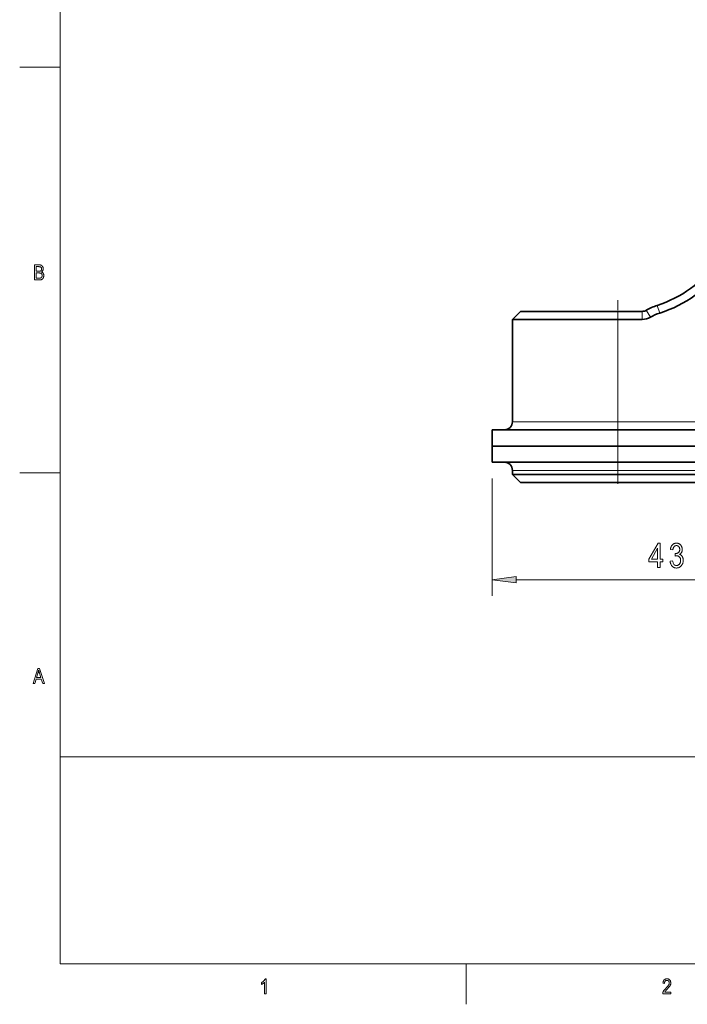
# Model space of a CAD drawing. Extents: x 1 to 211, y 3 to 294.
# Tile 1 of 31: x 1 to 83, y 3 to 124. Entities that reach past the tile are written whole.
import ezdxf

# ---------------------------------------------------------------- set-up
doc = ezdxf.new("R2010")
doc.units = 0
doc.linetypes.add('DASHDOT', pattern=[18.5, 12, -3, 0.5, -3])

msp = doc.modelspace()

# ---------------------------------------------------------------- linework, layer by layer
at = {"color": 7, "lineweight": 13}
for p, q in [((5.716785, 288.883942), (5.716785, 7.883948)), ((74.430565, 74.692345), (130.931, 74.692345)), ((74.430565, 68.692345), (130.931, 68.692345)), ((61.905334, 55.210556), (98.956665, 55.210556)), ((5.716785, 33.383949), (205.716782, 33.383949)), ((5.716785, 7.883948), (205.716782, 7.883948))]:
    msp.add_line(p, q, dxfattribs=at)
at = {"color": 7, "lineweight": 13, "ltscale": 0.125}
for p, q in [((0.716785, 118.383949), (5.716785, 118.383949)), ((5.716785, 68.383949), (0.716785, 68.383949)), ((55.716785, 2.883948), (55.716785, 7.883948))]:
    msp.add_line(p, q, dxfattribs=at)
at = {"color": 7, "linetype": 'DASHDOT', "lineweight": 13, "ltscale": 0.408}
msp.add_line((74.430565, 73.332344), (74.430565, 89.652344), dxfattribs=at)
at = {"color": 7, "lineweight": 13, "ltscale": 0.025}
for p, q in [((79.583969, 88.074203), (79.275185, 89.025337)), ((74.430565, 87.292343), (74.430565, 88.292343)), ((77.431, 87.292343), (77.431, 88.292343)), ((78.432404, 87.561111), (77.931702, 88.426727)), ((74.430565, 73.692345), (74.430565, 74.692345)), ((74.430565, 68.692345), (74.430565, 69.692345)), ((74.430565, 67.192345), (74.430565, 68.192345))]:
    msp.add_line(p, q, dxfattribs=at)
at = {"color": 7, "lineweight": 35, "ltscale": 0.035355}
for p, q in [((61.431, 87.292343), (62.431, 88.292343)), ((62.431, 67.192345), (61.431, 68.192345))]:
    msp.add_line(p, q, dxfattribs=at)
at = {"color": 7, "lineweight": 35, "ltscale": 0.299989}
for p, q in [((74.430565, 88.292343), (62.431, 88.292343)), ((74.430565, 67.192345), (62.431, 67.192345))]:
    msp.add_line(p, q, dxfattribs=at)
at = {"color": 7, "lineweight": 35, "ltscale": 0.075011}
for p, q in [((77.431, 88.292343), (74.430565, 88.292343)), ((77.431, 87.292343), (74.430565, 87.292343))]:
    msp.add_line(p, q, dxfattribs=at)
at = {"color": 7, "lineweight": 35, "ltscale": 0.315}
msp.add_line((61.431, 74.692345), (61.431, 87.292343), dxfattribs=at)
at = {"color": 7, "lineweight": 35, "ltscale": 0.324989}
for p, q in [((74.430565, 87.292343), (61.431, 87.292343)), ((74.430565, 68.192345), (61.431, 68.192345))]:
    msp.add_line(p, q, dxfattribs=at)
at = {"color": 7, "lineweight": 13, "ltscale": 0.315}
msp.add_line((74.430565, 74.692345), (74.430565, 87.292343), dxfattribs=at)
at = {"color": 7, "lineweight": 13, "ltscale": 0.324989}
for p, q in [((74.430565, 74.692345), (61.431, 74.692345)), ((74.430565, 68.692345), (61.431, 68.692345))]:
    msp.add_line(p, q, dxfattribs=at)
at = {"color": 7, "linetype": 'DASHDOT', "lineweight": 13, "ltscale": 0.12}
msp.add_line((74.430565, 69.292343), (74.430565, 74.092346), dxfattribs=at)
at = {"color": 7, "lineweight": 35, "ltscale": 0.05}
for q in [(58.931, 73.692345), (58.931, 69.692345)]:
    msp.add_line((58.931, 71.692345), q, dxfattribs=at)
at = {"color": 7, "lineweight": 35, "ltscale": 0.387489}
for p, q in [((58.931, 73.692345), (74.430565, 73.692345)), ((58.931, 71.692345), (74.430565, 71.692345)), ((58.931, 71.692345), (74.430565, 71.692345)), ((58.931, 69.692345), (74.430565, 69.692345))]:
    msp.add_line(p, q, dxfattribs=at)
at = {"color": 7, "lineweight": 35}
for p, q in [((74.430565, 73.692345), (130.931, 73.692345)), ((74.430565, 71.692345), (130.931, 71.692345)), ((74.430565, 71.692345), (130.931, 71.692345)), ((74.430565, 69.692345), (130.931, 69.692345)), ((130.931, 68.192345), (74.430565, 68.192345)), ((130.931, 67.192345), (74.430565, 67.192345))]:
    msp.add_line(p, q, dxfattribs=at)
at = {"color": 7, "lineweight": 13, "ltscale": 0.05}
for q in [(74.430565, 73.692345), (74.430565, 69.692345)]:
    msp.add_line((74.430565, 71.692345), q, dxfattribs=at)
at = {"color": 7, "lineweight": 35, "ltscale": 0.0125}
msp.add_line((61.431, 68.692345), (61.431, 68.192345), dxfattribs=at)
at = {"color": 7, "linetype": 'DASHDOT', "lineweight": 13, "ltscale": 0.045}
msp.add_line((74.430565, 67.042343), (74.430565, 68.842346), dxfattribs=at)
at = {"color": 7, "lineweight": 13, "ltscale": 0.0125}
msp.add_line((74.430565, 68.692345), (74.430565, 68.192345), dxfattribs=at)
at = {"color": 7, "lineweight": 13, "ltscale": 0.362045}
msp.add_line((58.931, 67.692345), (58.931, 53.210556), dxfattribs=at)
at = {"color": 7, "lineweight": 13}
for points in [[(2.540102, 92.16684), (2.540102, 94.018837), (3.10985, 94.018837), (3.143745, 94.018303), (3.176199, 94.016693), (3.207213, 94.014008), (3.236787, 94.010246), (3.264921, 94.005417), (3.291614, 93.999512), (3.316868, 93.992531), (3.340681, 93.984474), (3.363054, 93.975349), (3.383987, 93.965149), (3.403833, 93.953812), (3.422947, 93.941277), (3.441328, 93.927536), (3.458977, 93.912598), (3.475892, 93.896454), (3.492075, 93.87912), (3.507525, 93.86058), (3.522243, 93.840843), (3.536227, 93.819901), (3.549479, 93.79776), (3.561721, 93.77478), (3.572674, 93.75132), (3.582338, 93.727386), (3.590714, 93.702965), (3.597801, 93.678062), (3.603599, 93.652687), (3.608109, 93.626823), (3.611331, 93.600487), (3.613264, 93.573662), (3.613908, 93.546364), (3.613352, 93.521095), (3.611684, 93.496338), (3.608905, 93.472084), (3.605014, 93.448334), (3.600011, 93.425087), (3.593897, 93.402351), (3.586671, 93.380112), (3.578333, 93.358383), (3.568884, 93.337166), (3.558322, 93.316444), (3.546751, 93.296379), (3.534269, 93.27713), (3.520878, 93.258682), (3.506578, 93.241051), (3.491368, 93.22422), (3.475248, 93.208206), (3.458219, 93.192993), (3.44028, 93.178589), (3.421431, 93.165001), (3.401673, 93.152214), (3.42764, 93.141937), (3.452483, 93.13031), (3.476202, 93.117332), (3.498796, 93.102997), (3.520266, 93.087311), (3.540611, 93.070274), (3.559832, 93.051888), (3.577929, 93.03215), (3.594902, 93.011063), (3.61075, 92.988617), (3.625271, 92.964958), (3.638264, 92.940231), (3.649729, 92.914429), (3.659665, 92.88755), (3.668072, 92.859604), (3.674951, 92.830582), (3.680301, 92.800484), (3.684122, 92.76931), (3.686415, 92.737061), (3.687179, 92.703743), (3.686491, 92.670547), (3.684425, 92.638176), (3.680983, 92.606628), (3.676163, 92.575897), (3.669967, 92.54599), (3.662394, 92.516899), (3.653443, 92.488632), (3.643115, 92.461189), (3.631411, 92.434563), (3.61833, 92.40876), (3.604098, 92.384064), (3.588945, 92.360756), (3.572869, 92.338837), (3.555872, 92.318306), (3.537952, 92.299171), (3.51911, 92.281418), (3.499345, 92.26506), (3.478659, 92.250092), (3.45705, 92.236511), (3.434519, 92.224319), (3.410668, 92.213402), (3.385099, 92.203629), (3.357811, 92.195007), (3.328806, 92.187531), (3.298082, 92.181213), (3.265641, 92.176033), (3.231481, 92.172012), (3.195603, 92.169136), (3.158008, 92.167412), (3.118694, 92.16684)], [(2.740967, 93.240646), (3.069425, 93.240646), (3.094451, 93.240822), (3.117986, 93.241356), (3.140031, 93.242241), (3.160585, 93.243477), (3.179648, 93.245064), (3.19722, 93.247009), (3.213302, 93.249313), (3.227893, 93.251968), (3.240994, 93.254974), (3.252604, 93.258331), (3.267909, 93.264), (3.282493, 93.270386), (3.296358, 93.277489), (3.309503, 93.285316), (3.321927, 93.293861), (3.333632, 93.303131), (3.344616, 93.313118), (3.354881, 93.323822), (3.364425, 93.335251), (3.373249, 93.347397), (3.38129, 93.360352), (3.388484, 93.374199), (3.394832, 93.388954), (3.400334, 93.404594), (3.404989, 93.421143), (3.408798, 93.438583), (3.411761, 93.456917), (3.413877, 93.476151), (3.415146, 93.496284), (3.415569, 93.517311), (3.415184, 93.536934), (3.414028, 93.555893), (3.412102, 93.574173), (3.409405, 93.591797), (3.405937, 93.608742), (3.401699, 93.625015), (3.396689, 93.640625), (3.39091, 93.655563), (3.38436, 93.66983), (3.377039, 93.683434), (3.36908, 93.696289), (3.360616, 93.708321), (3.351646, 93.719528), (3.342172, 93.729919), (3.332191, 93.739494), (3.321706, 93.748238), (3.310716, 93.756165), (3.299219, 93.763275), (3.287218, 93.769562), (3.274711, 93.775024), (3.260935, 93.779823), (3.245125, 93.784119), (3.227281, 93.78791), (3.207403, 93.791191), (3.185491, 93.793968), (3.161545, 93.796249), (3.135565, 93.798012), (3.107551, 93.799278), (3.077504, 93.800034), (3.045422, 93.800285), (2.740967, 93.800285)], [(2.740967, 92.385391), (3.118694, 92.385391), (3.14305, 92.38562), (3.166093, 92.386299), (3.187821, 92.387436), (3.208236, 92.38903), (3.227338, 92.391075), (3.245125, 92.393578), (3.261598, 92.39653), (3.276758, 92.39994), (3.290604, 92.403809), (3.303136, 92.408127), (3.319906, 92.415123), (3.335855, 92.422958), (3.350983, 92.431648), (3.36529, 92.441177), (3.378776, 92.451553), (3.39144, 92.462784), (3.403284, 92.474854), (3.414306, 92.48777), (3.424507, 92.501534), (3.433887, 92.516144), (3.442408, 92.531563), (3.450032, 92.547752), (3.456759, 92.564713), (3.46259, 92.582443), (3.467523, 92.600945), (3.471559, 92.620216), (3.474698, 92.640259), (3.476941, 92.661072), (3.478286, 92.682655), (3.478734, 92.705009), (3.478305, 92.725655), (3.477016, 92.745659), (3.474869, 92.765022), (3.471862, 92.783737), (3.467997, 92.801804), (3.463272, 92.819237), (3.457688, 92.836014), (3.451245, 92.852158), (3.443943, 92.867653), (3.435782, 92.8825), (3.426895, 92.896637), (3.417414, 92.909988), (3.407339, 92.922562), (3.39667, 92.934349), (3.385408, 92.945351), (3.373552, 92.955566), (3.361102, 92.965004), (3.348059, 92.973663), (3.334421, 92.981529), (3.32019, 92.988617), (3.304835, 92.99498), (3.287824, 93.000671), (3.269159, 93.005692), (3.248839, 93.01004), (3.226864, 93.013725), (3.203234, 93.016739), (3.177949, 93.019081), (3.151009, 93.020752), (3.122414, 93.021759), (3.092164, 93.022095), (2.740967, 93.022095)], [(79.324722, 56.710556), (79.324722, 57.428837), (78.25856, 57.428837), (78.25856, 57.766491), (79.382019, 59.710556), (79.627594, 59.710556), (79.627594, 57.766491), (79.961151, 57.766491), (79.961151, 57.428837), (79.627594, 57.428837), (79.627594, 56.710556)], [(80.869743, 57.502506), (81.172607, 57.55162), (81.194321, 57.439644), (81.221802, 57.339451), (81.255058, 57.251045), (81.294083, 57.174431), (81.338882, 57.1096), (81.389442, 57.056557), (81.445786, 57.015305), (81.507889, 56.985836), (81.575768, 56.968155), (81.649414, 56.962261), (81.690201, 56.964012), (81.729881, 56.969261), (81.768456, 56.978008), (81.805923, 56.990257), (81.842285, 57.006004), (81.877548, 57.025249), (81.911705, 57.047997), (81.944748, 57.074242), (81.9767, 57.103985), (82.007538, 57.137226), (82.036308, 57.173256), (82.06205, 57.211349), (82.084763, 57.251507), (82.104454, 57.293736), (82.121109, 57.338028), (82.134735, 57.384392), (82.14534, 57.432816), (82.152908, 57.483311), (82.157455, 57.535873), (82.158966, 57.5905), (82.157578, 57.641865), (82.153397, 57.691185), (82.146446, 57.738457), (82.136703, 57.78368), (82.124176, 57.826859), (82.108871, 57.867992), (82.090782, 57.907078), (82.069908, 57.944115), (82.046249, 57.979111), (82.019814, 58.012054), (81.991348, 58.042385), (81.961617, 58.069519), (81.930611, 58.09346), (81.898338, 58.114212), (81.864799, 58.131771), (81.829987, 58.146133), (81.793915, 58.15731), (81.756569, 58.165291), (81.717949, 58.170078), (81.67807, 58.171677), (81.660469, 58.171265), (81.642052, 58.170036), (81.622818, 58.167992), (81.60276, 58.165127), (81.581886, 58.161442), (81.560196, 58.15694), (81.537689, 58.151619), (81.514359, 58.145481), (81.490211, 58.138523), (81.46524, 58.130745), (81.500031, 58.454075), (81.547096, 58.449982), (81.590866, 58.451355), (81.632965, 58.455467), (81.673378, 58.462322), (81.71212, 58.47192), (81.749176, 58.484261), (81.784561, 58.499344), (81.818268, 58.517166), (81.850288, 58.537731), (81.880638, 58.561039), (81.909309, 58.58709), (81.935745, 58.615433), (81.959404, 58.645618), (81.980278, 58.677643), (81.998367, 58.71151), (82.013672, 58.747219), (82.026199, 58.784771), (82.035934, 58.824165), (82.042892, 58.865398), (82.047073, 58.908478), (82.048462, 58.953392), (82.047295, 58.99472), (82.043793, 59.034389), (82.037964, 59.072403), (82.0298, 59.108757), (82.019302, 59.143452), (82.00647, 59.176491), (81.991302, 59.20787), (81.973808, 59.237595), (81.953979, 59.265663), (81.931816, 59.292068), (81.907974, 59.316372), (81.883118, 59.338112), (81.857224, 59.3573), (81.830322, 59.373924), (81.802383, 59.387993), (81.77343, 59.399506), (81.743446, 59.408459), (81.712448, 59.414852), (81.68042, 59.41869), (81.647369, 59.419968), (81.613129, 59.418629), (81.579964, 59.414608), (81.547882, 59.407906), (81.516891, 59.398521), (81.486984, 59.386459), (81.45816, 59.371716), (81.43042, 59.35429), (81.40377, 59.334183), (81.378204, 59.311398), (81.353714, 59.285931), (81.330643, 59.257744), (81.309311, 59.226791), (81.289719, 59.193077), (81.271858, 59.156601), (81.255745, 59.117359), (81.241371, 59.075359), (81.228729, 59.030594), (81.217834, 58.983067), (81.208679, 58.932777), (81.201263, 58.879723), (80.900436, 58.945206), (80.91333, 59.020271), (80.929092, 59.091568), (80.947708, 59.159096), (80.9692, 59.222862), (80.993553, 59.28286), (81.020767, 59.339096), (81.05085, 59.391563), (81.083801, 59.440269), (81.119606, 59.485207), (81.158287, 59.526382), (81.199234, 59.563705), (81.241859, 59.597103), (81.286163, 59.626572), (81.332146, 59.652111), (81.379807, 59.673721), (81.429146, 59.691402), (81.480164, 59.705154), (81.532852, 59.714977), (81.587227, 59.720871), (81.64328, 59.722832), (81.702133, 59.720623), (81.759186, 59.713993), (81.814438, 59.702942), (81.867889, 59.687473), (81.91954, 59.66758), (81.969391, 59.643272), (82.017441, 59.61454), (82.06369, 59.58139), (82.108139, 59.543816), (82.15078, 59.501823), (82.190445, 59.456478), (82.225922, 59.408836), (82.257233, 59.358906), (82.28437, 59.306683), (82.307327, 59.252167), (82.326118, 59.195358), (82.340729, 59.136257), (82.351166, 59.074867), (82.357422, 59.011185), (82.359512, 58.945206), (82.358627, 58.904751), (82.355957, 58.865234), (82.351501, 58.82666), (82.345268, 58.789028), (82.337257, 58.752335), (82.327469, 58.716587), (82.315895, 58.681778), (82.302544, 58.647911), (82.287407, 58.614983), (82.270493, 58.583), (82.251984, 58.552158), (82.232063, 58.522671), (82.210732, 58.494534), (82.187988, 58.467747), (82.163826, 58.44231), (82.13826, 58.418224), (82.111275, 58.395489), (82.082886, 58.374104), (82.053078, 58.354069), (82.021858, 58.335384), (82.050812, 58.326668), (82.078751, 58.316887), (82.105659, 58.306038), (82.131546, 58.294128), (82.15641, 58.281158), (82.180252, 58.26712), (82.203064, 58.252014), (82.224861, 58.235847), (82.245636, 58.21862), (82.265381, 58.200325), (82.284248, 58.180862), (82.302376, 58.160133), (82.319771, 58.138134), (82.336426, 58.114868), (82.352348, 58.090332), (82.367538, 58.064526), (82.381981, 58.037453), (82.395691, 58.009109), (82.408669, 57.9795), (82.420906, 57.94862), (82.432182, 57.916737), (82.442268, 57.884117), (82.451172, 57.850761), (82.458885, 57.816666), (82.465416, 57.781837), (82.470757, 57.746273), (82.474907, 57.709969), (82.477875, 57.672928), (82.47966, 57.635155), (82.480247, 57.596642), (82.477814, 57.515472), (82.470505, 57.437309), (82.458328, 57.362156), (82.441284, 57.290009), (82.419373, 57.220871), (82.392578, 57.154743), (82.360924, 57.091621), (82.324402, 57.031509), (82.282997, 56.974407), (82.236732, 56.920311), (82.187065, 56.870346), (82.135475, 56.825645), (82.081963, 56.786201), (82.026527, 56.752014), (81.969162, 56.723091), (81.909882, 56.699425), (81.848679, 56.681015), (81.785545, 56.66787), (81.72049, 56.659981), (81.653511, 56.657349), (81.591446, 56.659641), (81.531296, 56.666519), (81.473083, 56.677979), (81.416786, 56.694023), (81.362411, 56.714649), (81.309967, 56.739861), (81.259438, 56.769653), (81.210838, 56.804035), (81.164154, 56.842999), (81.1194, 56.886543), (81.077492, 56.93396), (81.039352, 56.984528), (81.004974, 57.038242), (80.974358, 57.095112), (80.94751, 57.155132), (80.924423, 57.218304), (80.905106, 57.28463), (80.889557, 57.354103), (80.877769, 57.426727)], [(79.324722, 57.766491), (79.324722, 59.119148), (78.555283, 57.766491)], [(61.905334, 55.602135), (58.931, 55.210556), (61.905334, 54.818977)], [(2.36442, 42.412804), (2.948065, 44.264805), (3.164089, 44.264805), (3.785634, 42.412804), (3.555713, 42.412804), (3.378851, 42.973709), (2.744673, 42.973709), (2.577918, 42.412804)], [(2.802785, 43.173309), (3.316949, 43.173309), (3.159036, 43.686211), (3.144773, 43.732574), (3.131294, 43.777168), (3.118598, 43.819996), (3.106685, 43.861053), (3.095555, 43.900341), (3.085209, 43.937862), (3.075646, 43.973614), (3.066866, 44.007595), (3.058869, 44.03981), (3.051656, 44.070255), (3.045604, 44.034657), (3.039073, 43.999107), (3.032062, 43.963608), (3.02457, 43.928158), (3.016599, 43.892761), (3.008147, 43.857414), (2.999216, 43.822117), (2.989805, 43.786873), (2.979913, 43.751675), (2.969541, 43.71653)], [(31.087164, 4.166836), (30.900196, 4.166836), (30.900196, 5.615843), (30.886868, 5.600652), (30.872656, 5.585398), (30.857559, 5.57008), (30.841578, 5.554699), (30.824713, 5.539255), (30.806963, 5.523748), (30.78833, 5.508178), (30.768812, 5.492545), (30.748409, 5.476849), (30.727123, 5.461089), (30.70557, 5.445683), (30.684372, 5.431047), (30.663528, 5.417182), (30.643038, 5.404088), (30.6229, 5.391765), (30.603117, 5.380212), (30.583687, 5.36943), (30.564611, 5.359418), (30.545889, 5.350177), (30.527521, 5.341707), (30.527521, 5.561521), (30.557985, 5.579599), (30.58773, 5.59846), (30.616755, 5.618104), (30.64506, 5.638532), (30.672644, 5.659743), (30.699507, 5.681737), (30.725651, 5.704514), (30.751076, 5.728075), (30.77578, 5.752419), (30.799763, 5.777546), (30.822685, 5.803001), (30.844206, 5.82833), (30.864325, 5.853533), (30.883039, 5.87861), (30.900352, 5.90356), (30.916264, 5.928384), (30.930773, 5.953081), (30.94388, 5.977653), (30.955585, 6.002098), (30.965887, 6.026416), (31.087164, 6.026416)], [(80.950951, 4.385387), (80.950951, 4.166836), (79.946625, 4.166836), (79.946747, 4.193681), (79.948624, 4.221158), (79.952255, 4.249267), (79.957642, 4.278007), (79.964783, 4.307379), (79.973686, 4.337382), (79.984344, 4.368017), (79.996758, 4.399284), (80.010925, 4.431182), (80.026848, 4.463712), (80.045044, 4.497152), (80.066032, 4.531779), (80.089813, 4.567594), (80.116386, 4.604596), (80.145752, 4.642785), (80.17791, 4.682162), (80.21286, 4.722727), (80.250603, 4.764479), (80.291138, 4.807418), (80.334457, 4.851546), (80.384956, 4.902412), (80.431831, 4.950917), (80.475105, 4.997059), (80.514755, 5.040839), (80.550797, 5.082256), (80.583229, 5.121311), (80.612045, 5.158004), (80.637245, 5.192334), (80.658836, 5.224302), (80.676811, 5.253907), (80.692177, 5.282136), (80.705917, 5.309973), (80.718048, 5.337418), (80.728561, 5.364471), (80.73745, 5.391133), (80.744728, 5.417404), (80.750389, 5.443282), (80.754433, 5.46877), (80.756859, 5.493865), (80.757668, 5.518569), (80.756836, 5.546342), (80.754356, 5.573068), (80.750221, 5.598744), (80.744423, 5.623373), (80.736977, 5.646952), (80.727875, 5.669483), (80.717117, 5.690965), (80.704704, 5.711399), (80.690643, 5.730784), (80.674919, 5.749121), (80.657982, 5.766043), (80.640282, 5.781184), (80.621803, 5.794543), (80.602554, 5.806121), (80.582542, 5.815918), (80.561752, 5.823934), (80.540192, 5.830169), (80.517868, 5.834621), (80.494766, 5.837294), (80.470894, 5.838184), (80.445343, 5.837224), (80.420715, 5.834344), (80.397034, 5.829543), (80.374275, 5.822823), (80.352463, 5.814181), (80.331581, 5.80362), (80.31163, 5.791139), (80.292618, 5.776737), (80.274544, 5.760415), (80.257401, 5.742173), (80.241554, 5.722137), (80.227379, 5.700434), (80.214874, 5.677063), (80.204033, 5.652024), (80.194862, 5.625318), (80.187363, 5.596944), (80.181526, 5.566903), (80.177353, 5.535194), (80.17485, 5.501818), (80.174019, 5.466774), (79.982002, 5.490776), (79.987144, 5.542768), (79.994507, 5.592118), (80.004074, 5.638829), (80.015854, 5.682899), (80.029846, 5.724329), (80.046051, 5.763119), (80.064461, 5.799268), (80.085083, 5.832777), (80.107918, 5.863646), (80.132965, 5.891874), (80.159943, 5.917438), (80.188576, 5.94031), (80.218864, 5.960491), (80.250801, 5.977981), (80.284401, 5.992781), (80.319656, 6.004889), (80.35656, 6.014307), (80.395126, 6.021034), (80.435341, 6.025071), (80.477211, 6.026416), (80.522568, 6.024849), (80.565666, 6.02015), (80.606506, 6.012318), (80.645081, 6.001352), (80.681396, 5.987254), (80.715446, 5.970022), (80.747238, 5.949658), (80.776764, 5.92616), (80.804031, 5.89953), (80.829041, 5.869767), (80.851723, 5.838007), (80.872017, 5.805388), (80.889931, 5.771911), (80.905449, 5.737575), (80.918579, 5.702379), (80.929321, 5.666325), (80.937683, 5.629411), (80.943649, 5.591638), (80.947227, 5.553006), (80.948425, 5.513515), (80.947487, 5.478289), (80.944687, 5.443352), (80.94001, 5.408706), (80.933464, 5.374351), (80.925056, 5.340285), (80.914772, 5.306511), (80.902618, 5.273027), (80.888596, 5.239834), (80.872704, 5.206931), (80.854942, 5.174319), (80.834564, 5.140772), (80.810822, 5.105065), (80.78373, 5.067198), (80.753273, 5.02717), (80.719452, 4.984982), (80.682274, 4.940634), (80.641731, 4.894125), (80.597832, 4.845457), (80.550575, 4.794628), (80.499954, 4.741638), (80.467781, 4.708616), (80.437973, 4.677766), (80.41053, 4.649089), (80.385445, 4.622585), (80.362724, 4.598254), (80.342369, 4.576096), (80.324371, 4.55611), (80.308739, 4.538297), (80.295471, 4.522658), (80.284561, 4.509191), (80.275017, 4.49681), (80.265839, 4.48443), (80.257027, 4.47205), (80.248581, 4.45967), (80.240501, 4.447289), (80.232788, 4.434909), (80.225441, 4.422528), (80.21846, 4.410148), (80.211853, 4.397768), (80.205605, 4.385387)]]:
    msp.add_lwpolyline(points, close=True, dxfattribs=at)
at = {"color": 7, "lineweight": 35}
for centre, radius, start, end in [((74.643501, 103.292343), 15, 287.985655, 323.151102), ((74.643501, 103.292343), 16, 287.985655, 323.151102), ((81.436638, 82.367401), 7, 107.98566, 120.04664), ((77.431, 89.292343), 1, 269.999997, 300.046649), ((77.431, 89.292343), 2, 269.999997, 300.046628), ((81.436638, 82.367401), 6, 107.985653, 120.04664), ((60.431, 74.692345), 1, 269.999997, 360), ((60.431, 68.692345), 1, 0, 90.000003)]:
    msp.add_arc(centre, radius, start, end, dxfattribs=at)
at = {"color": 7, "lineweight": 13}
msp.add_solid([(61.905334, 55.602135), (58.931, 55.210556), (61.905334, 55.602135), (61.905334, 54.818977)], dxfattribs=at)

doc.saveas('drawing.dxf')
